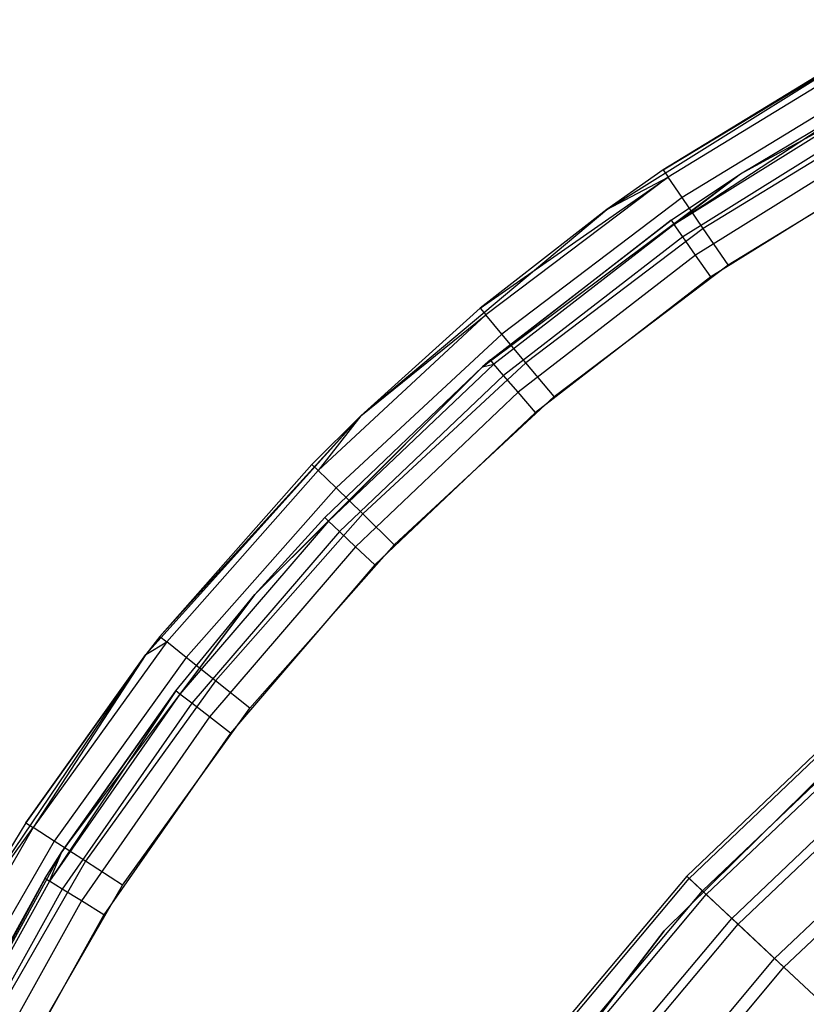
# Model space of a CAD drawing. Extents: x -22.9 to 23, y 4.7 to 50.6.
# Tile 55 of 95: x -3.3 to -2, y 29.5 to 31.2. Entities that reach past the tile are written whole.
import ezdxf

# ---------------------------------------------------------------- set-up
doc = ezdxf.new("R2010")
doc.units = 0
doc.header["$LTSCALE"] = 2.54
doc.layers.get('0').update_dxf_attribs({"linetype": 'CONTINUOUS'})

# ---------------------------------------------------------------- blocks, each defined once
blk = doc.blocks.new('HOTEL-MOOD-11783-11791_STL')
at = {"color": 0}
for p, q in [((-2.0961, 30.9732, 161.7241), (-1.6052, 31.2412, 161.7241)), ((-2.0961, 30.9732, 161.7241), (-1.6052, 31.2412, 161.7241)), ((-2.3279, 30.9115, 161.7241), (-1.8547, 31.2072, 161.7241)), ((-2.3279, 30.9115, 161.7241), (-1.8547, 31.2072, 161.7241)), ((-2.2301, 30.9804, 158.9241), (-1.8547, 31.2072, 161.7241)), ((-2.2301, 30.9804, 158.9241), (-1.8547, 31.2072, 161.7241)), ((-1.8898, 31.1883, 158.9241), (-2.2301, 30.9804, 158.9241)), ((-1.8898, 31.1883, 158.9241), (-2.2301, 30.9804, 158.9241)), ((-1.8825, 31.175, 158.8476), (-2.2215, 30.9678, 158.8476)), ((-1.8825, 31.175, 158.8476), (-2.2215, 30.9678, 158.8476)), ((-1.8618, 31.1369, 158.7827), (-2.1971, 30.932, 158.7827)), ((-1.8618, 31.1369, 158.7827), (-2.1971, 30.932, 158.7827)), ((-1.8792, 31.1029, 158.9241), (-2.211, 30.8853, 158.8782)), ((-1.8792, 31.1029, 158.9241), (-2.211, 30.8853, 158.8782)), ((-1.8748, 31.0949, 158.8782), (-2.211, 30.8853, 158.8782)), ((-1.8748, 31.0949, 158.8782), (-2.211, 30.8853, 158.8782)), ((-2.0961, 30.9732, 161.7241), (-1.8792, 31.1029, 158.9241)), ((-2.0961, 30.9732, 161.7241), (-1.8792, 31.1029, 158.9241)), ((-2.0961, 30.9732, 158.9241), (-1.8792, 31.1029, 158.9241)), ((-2.0961, 30.9732, 158.9241), (-1.8792, 31.1029, 158.9241)), ((-1.8308, 31.0799, 158.7394), (-2.1605, 30.8784, 158.7394)), ((-1.8308, 31.0799, 158.7394), (-2.1605, 30.8784, 158.7394)), ((-1.8621, 31.0722, 158.8393), (-2.1961, 30.864, 158.8393)), ((-1.8621, 31.0722, 158.8393), (-2.1961, 30.864, 158.8393)), ((-1.8432, 31.0381, 158.8133), (-2.1739, 30.832, 158.8133)), ((-1.8432, 31.0381, 158.8133), (-2.1739, 30.832, 158.8133)), ((-2.1174, 30.8152, 158.7241), (-1.7942, 31.0127, 158.7241)), ((-2.1174, 30.8152, 158.7241), (-1.7942, 31.0127, 158.7241)), ((-1.821, 30.998, 158.8041), (-2.1476, 30.7943, 158.8041)), ((-1.821, 30.998, 158.8041), (-2.1476, 30.7943, 158.8041)), ((-2.5439, 30.638, 161.7241), (-2.0961, 30.9732, 161.7241)), ((-2.5439, 30.638, 161.7241), (-2.0961, 30.9732, 161.7241)), ((-2.2301, 30.9804, 158.9241), (-2.3279, 30.9115, 161.7241)), ((-2.2301, 30.9804, 158.9241), (-2.3279, 30.9115, 161.7241)), ((-2.2301, 30.9804, 158.9241), (-2.3279, 30.9115, 158.9241)), ((-2.2301, 30.9804, 158.9241), (-2.3279, 30.9115, 158.9241)), ((-2.2301, 30.9804, 158.9241), (-2.2215, 30.9678, 158.8476)), ((-2.2301, 30.9804, 158.9241), (-2.2215, 30.9678, 158.8476)), ((-2.2162, 30.8928, 158.9241), (-2.0961, 30.9732, 161.7241)), ((-2.2162, 30.8928, 158.9241), (-2.0961, 30.9732, 161.7241)), ((-2.2162, 30.8928, 158.9241), (-2.0961, 30.9732, 158.9241)), ((-2.2162, 30.8928, 158.9241), (-2.0961, 30.9732, 158.9241)), ((-2.211, 30.8853, 158.8782), (-2.0961, 30.9732, 158.9241)), ((-2.211, 30.8853, 158.8782), (-2.0961, 30.9732, 158.9241)), ((-2.0961, 30.9732, 161.7241), (-2.0961, 30.9732, 158.9241)), ((-2.0961, 30.9732, 161.7241), (-2.0961, 30.9732, 158.9241)), ((-2.548, 30.7396, 158.9241), (-2.2215, 30.9678, 158.8476)), ((-2.548, 30.7396, 158.9241), (-2.2215, 30.9678, 158.8476)), ((-2.2215, 30.9678, 158.8476), (-2.5382, 30.728, 158.8476)), ((-2.2215, 30.9678, 158.8476), (-2.5382, 30.728, 158.8476)), ((-2.3279, 30.9115, 158.9241), (-2.2215, 30.9678, 158.8476)), ((-2.3279, 30.9115, 158.9241), (-2.2215, 30.9678, 158.8476)), ((-2.1971, 30.932, 158.7827), (-2.2215, 30.9678, 158.8476)), ((-2.1971, 30.932, 158.7827), (-2.2215, 30.9678, 158.8476)), ((-2.1971, 30.932, 158.7827), (-2.5103, 30.6948, 158.7827)), ((-2.1971, 30.932, 158.7827), (-2.5103, 30.6948, 158.7827)), ((-2.1605, 30.8784, 158.7394), (-2.1971, 30.932, 158.7827)), ((-2.1605, 30.8784, 158.7394), (-2.1971, 30.932, 158.7827)), ((-2.7554, 30.5528, 161.7241), (-2.3279, 30.9115, 161.7241)), ((-2.7554, 30.5528, 161.7241), (-2.3279, 30.9115, 161.7241)), ((-2.3279, 30.9115, 161.7241), (-2.548, 30.7396, 158.9241)), ((-2.3279, 30.9115, 161.7241), (-2.548, 30.7396, 158.9241)), ((-2.3279, 30.9115, 158.9241), (-2.548, 30.7396, 158.9241)), ((-2.3279, 30.9115, 158.9241), (-2.548, 30.7396, 158.9241)), ((-2.3279, 30.9115, 161.7241), (-2.3279, 30.9115, 158.9241)), ((-2.3279, 30.9115, 161.7241), (-2.3279, 30.9115, 158.9241)), ((-2.2162, 30.8928, 158.9241), (-2.5439, 30.638, 161.7241)), ((-2.2162, 30.8928, 158.9241), (-2.5439, 30.638, 161.7241)), ((-2.5302, 30.6498, 158.9241), (-2.2162, 30.8928, 158.9241)), ((-2.5302, 30.6498, 158.9241), (-2.2162, 30.8928, 158.9241)), ((-2.2162, 30.8928, 158.9241), (-2.211, 30.8853, 158.8782)), ((-2.2162, 30.8928, 158.9241), (-2.211, 30.8853, 158.8782)), ((-2.211, 30.8853, 158.8782), (-2.5242, 30.6428, 158.8782)), ((-2.211, 30.8853, 158.8782), (-2.5242, 30.6428, 158.8782)), ((-2.1605, 30.8784, 158.7394), (-2.4686, 30.645, 158.7394)), ((-2.1605, 30.8784, 158.7394), (-2.4686, 30.645, 158.7394)), ((-2.1961, 30.864, 158.8393), (-2.211, 30.8853, 158.8782)), ((-2.1961, 30.864, 158.8393), (-2.211, 30.8853, 158.8782)), ((-2.1174, 30.8152, 158.7241), (-2.1605, 30.8784, 158.7394)), ((-2.1174, 30.8152, 158.7241), (-2.1605, 30.8784, 158.7394)), ((-2.1961, 30.864, 158.8393), (-2.5073, 30.6231, 158.8393)), ((-2.1961, 30.864, 158.8393), (-2.5073, 30.6231, 158.8393)), ((-2.1739, 30.832, 158.8133), (-2.1961, 30.864, 158.8393)), ((-2.1739, 30.832, 158.8133), (-2.1961, 30.864, 158.8393)), ((-2.1739, 30.832, 158.8133), (-2.4819, 30.5936, 158.8133)), ((-2.1739, 30.832, 158.8133), (-2.4819, 30.5936, 158.8133)), ((-2.1476, 30.7943, 158.8041), (-2.1739, 30.832, 158.8133)), ((-2.1476, 30.7943, 158.8041), (-2.1739, 30.832, 158.8133)), ((-2.4194, 30.5864, 158.7241), (-2.1174, 30.8152, 158.7241)), ((-2.4194, 30.5864, 158.7241), (-2.1174, 30.8152, 158.7241)), ((-2.1476, 30.7943, 158.8041), (-2.452, 30.5587, 158.8041)), ((-2.1476, 30.7943, 158.8041), (-2.452, 30.5587, 158.8041)), ((-2.7554, 30.5528, 161.7241), (-2.548, 30.7396, 158.9241)), ((-2.548, 30.7396, 158.9241), (-2.7554, 30.5528, 158.9241)), ((-2.7554, 30.5528, 161.7241), (-2.548, 30.7396, 158.9241)), ((-2.548, 30.7396, 158.9241), (-2.7554, 30.5528, 158.9241)), ((-2.548, 30.7396, 158.9241), (-2.5382, 30.728, 158.8476)), ((-2.548, 30.7396, 158.9241), (-2.5382, 30.728, 158.8476)), ((-2.5382, 30.728, 158.8476), (-2.8294, 30.4578, 158.8476)), ((-2.5382, 30.728, 158.8476), (-2.8294, 30.4578, 158.8476)), ((-2.7554, 30.5528, 158.9241), (-2.5382, 30.728, 158.8476)), ((-2.7554, 30.5528, 158.9241), (-2.5382, 30.728, 158.8476)), ((-2.5103, 30.6948, 158.7827), (-2.5382, 30.728, 158.8476)), ((-2.5103, 30.6948, 158.7827), (-2.5382, 30.728, 158.8476)), ((-2.5103, 30.6948, 158.7827), (-2.7983, 30.4275, 158.7827)), ((-2.5103, 30.6948, 158.7827), (-2.7983, 30.4275, 158.7827)), ((-2.4686, 30.645, 158.7394), (-2.5103, 30.6948, 158.7827)), ((-2.4686, 30.645, 158.7394), (-2.5103, 30.6948, 158.7827)), ((-2.5439, 30.638, 158.9241), (-2.5302, 30.6498, 158.9241)), ((-2.5302, 30.6498, 158.9241), (-2.5439, 30.638, 161.7241)), ((-2.5302, 30.6498, 158.9241), (-2.5439, 30.638, 161.7241)), ((-2.5439, 30.638, 158.9241), (-2.5302, 30.6498, 158.9241)), ((-2.5242, 30.6428, 158.8782), (-2.5302, 30.6498, 158.9241)), ((-2.5242, 30.6428, 158.8782), (-2.5302, 30.6498, 158.9241)), ((-2.9393, 30.2425, 161.7241), (-2.5439, 30.638, 161.7241)), ((-2.9393, 30.2425, 161.7241), (-2.5439, 30.638, 161.7241)), ((-2.5439, 30.638, 161.7241), (-2.818, 30.3762, 158.9241)), ((-2.818, 30.3762, 158.9241), (-2.5439, 30.638, 158.9241)), ((-2.5439, 30.638, 161.7241), (-2.818, 30.3762, 158.9241)), ((-2.818, 30.3762, 158.9241), (-2.5439, 30.638, 158.9241)), ((-2.5242, 30.6428, 158.8782), (-2.8114, 30.3699, 158.8782)), ((-2.5242, 30.6428, 158.8782), (-2.8114, 30.3699, 158.8782)), ((-2.5439, 30.638, 158.9241), (-2.8114, 30.3699, 158.8782)), ((-2.5439, 30.638, 158.9241), (-2.8114, 30.3699, 158.8782)), ((-2.4686, 30.645, 158.7394), (-2.7519, 30.3822, 158.7394)), ((-2.4686, 30.645, 158.7394), (-2.7519, 30.3822, 158.7394)), ((-2.5439, 30.638, 158.9241), (-2.5242, 30.6428, 158.8782)), ((-2.5439, 30.638, 158.9241), (-2.5242, 30.6428, 158.8782)), ((-2.5439, 30.638, 158.9241), (-2.5439, 30.638, 161.7241)), ((-2.5439, 30.638, 158.9241), (-2.5439, 30.638, 161.7241)), ((-2.5073, 30.6231, 158.8393), (-2.5242, 30.6428, 158.8782)), ((-2.5073, 30.6231, 158.8393), (-2.5242, 30.6428, 158.8782)), ((-2.4194, 30.5864, 158.7241), (-2.4686, 30.645, 158.7394)), ((-2.4194, 30.5864, 158.7241), (-2.4686, 30.645, 158.7394)), ((-2.5073, 30.6231, 158.8393), (-2.7925, 30.352, 158.8393)), ((-2.5073, 30.6231, 158.8393), (-2.7925, 30.352, 158.8393)), ((-2.4819, 30.5936, 158.8133), (-2.5073, 30.6231, 158.8393)), ((-2.4819, 30.5936, 158.8133), (-2.5073, 30.6231, 158.8393)), ((-2.4819, 30.5936, 158.8133), (-2.7643, 30.3252, 158.8133)), ((-2.4819, 30.5936, 158.8133), (-2.7643, 30.3252, 158.8133)), ((-2.6971, 30.3287, 158.7241), (-2.4194, 30.5864, 158.7241)), ((-2.6971, 30.3287, 158.7241), (-2.4194, 30.5864, 158.7241)), ((-2.452, 30.5587, 158.8041), (-2.4819, 30.5936, 158.8133)), ((-2.452, 30.5587, 158.8041), (-2.4819, 30.5936, 158.8133)), ((-3.1288, 30.1381, 161.7241), (-2.7554, 30.5528, 161.7241)), ((-3.1288, 30.1381, 161.7241), (-2.7554, 30.5528, 161.7241)), ((-3.1041, 30.1694, 158.9241), (-2.7554, 30.5528, 161.7241)), ((-3.1041, 30.1694, 158.9241), (-2.7554, 30.5528, 161.7241)), ((-2.7554, 30.5528, 158.9241), (-2.8403, 30.4684, 158.9241)), ((-2.8403, 30.4684, 158.9241), (-2.7554, 30.5528, 161.7241)), ((-2.8403, 30.4684, 158.9241), (-2.7554, 30.5528, 161.7241)), ((-2.7554, 30.5528, 158.9241), (-2.8403, 30.4684, 158.9241)), ((-2.7554, 30.5528, 158.9241), (-2.8294, 30.4578, 158.8476)), ((-2.7554, 30.5528, 158.9241), (-2.8294, 30.4578, 158.8476)), ((-2.7554, 30.5528, 158.9241), (-2.7554, 30.5528, 161.7241)), ((-2.7554, 30.5528, 158.9241), (-2.7554, 30.5528, 161.7241)), ((-2.452, 30.5587, 158.8041), (-2.731, 30.2935, 158.8041)), ((-2.452, 30.5587, 158.8041), (-2.731, 30.2935, 158.8041)), ((-2.8403, 30.4684, 158.9241), (-3.1041, 30.1694, 158.9241)), ((-2.8403, 30.4684, 158.9241), (-3.1041, 30.1694, 158.9241)), ((-2.8403, 30.4684, 158.9241), (-2.8294, 30.4578, 158.8476)), ((-2.8403, 30.4684, 158.9241), (-2.8294, 30.4578, 158.8476)), ((-2.8294, 30.4578, 158.8476), (-3.0922, 30.1599, 158.8476)), ((-2.8294, 30.4578, 158.8476), (-3.0922, 30.1599, 158.8476)), ((-2.7983, 30.4275, 158.7827), (-2.8294, 30.4578, 158.8476)), ((-2.7983, 30.4275, 158.7827), (-2.8294, 30.4578, 158.8476)), ((-2.7983, 30.4275, 158.7827), (-3.0583, 30.1329, 158.7827)), ((-2.7983, 30.4275, 158.7827), (-3.0583, 30.1329, 158.7827)), ((-2.7519, 30.3822, 158.7394), (-2.7983, 30.4275, 158.7827)), ((-2.7519, 30.3822, 158.7394), (-2.7983, 30.4275, 158.7827)), ((-2.7519, 30.3822, 158.7394), (-3.0076, 30.0924, 158.7394)), ((-2.7519, 30.3822, 158.7394), (-3.0076, 30.0924, 158.7394)), ((-2.9393, 30.2425, 161.7241), (-2.818, 30.3762, 158.9241)), ((-2.9393, 30.2425, 161.7241), (-2.818, 30.3762, 158.9241)), ((-2.9393, 30.2425, 158.9241), (-2.818, 30.3762, 158.9241)), ((-2.9393, 30.2425, 158.9241), (-2.818, 30.3762, 158.9241)), ((-2.8114, 30.3699, 158.8782), (-2.818, 30.3762, 158.9241)), ((-2.8114, 30.3699, 158.8782), (-2.818, 30.3762, 158.9241)), ((-2.6971, 30.3287, 158.7241), (-2.7519, 30.3822, 158.7394)), ((-2.6971, 30.3287, 158.7241), (-2.7519, 30.3822, 158.7394)), ((-2.8114, 30.3699, 158.8782), (-3.0694, 30.0693, 158.8782)), ((-2.8114, 30.3699, 158.8782), (-3.0694, 30.0693, 158.8782)), ((-2.9393, 30.2425, 158.9241), (-2.8114, 30.3699, 158.8782)), ((-2.9393, 30.2425, 158.9241), (-2.8114, 30.3699, 158.8782)), ((-2.7925, 30.352, 158.8393), (-2.8114, 30.3699, 158.8782)), ((-2.7925, 30.352, 158.8393), (-2.8114, 30.3699, 158.8782)), ((-2.7925, 30.352, 158.8393), (-3.0489, 30.0534, 158.8393)), ((-2.7925, 30.352, 158.8393), (-3.0489, 30.0534, 158.8393)), ((-2.7643, 30.3252, 158.8133), (-2.7925, 30.352, 158.8393)), ((-2.7643, 30.3252, 158.8133), (-2.7925, 30.352, 158.8393)), ((-2.7643, 30.3252, 158.8133), (-3.0181, 30.0296, 158.8133)), ((-2.7643, 30.3252, 158.8133), (-3.0181, 30.0296, 158.8133)), ((-2.9478, 30.0447, 158.7241), (-2.6971, 30.3287, 158.7241)), ((-2.9478, 30.0447, 158.7241), (-2.6971, 30.3287, 158.7241)), ((-2.731, 30.2935, 158.8041), (-2.7643, 30.3252, 158.8133)), ((-2.731, 30.2935, 158.8041), (-2.7643, 30.3252, 158.8133)), ((-2.731, 30.2935, 158.8041), (-2.9818, 30.0014, 158.8041)), ((-2.731, 30.2935, 158.8041), (-2.9818, 30.0014, 158.8041)), ((-3.2745, 29.7948, 161.7241), (-2.9393, 30.2425, 161.7241)), ((-3.2745, 29.7948, 161.7241), (-2.9393, 30.2425, 161.7241)), ((-3.0766, 30.0749, 158.9241), (-2.9393, 30.2425, 161.7241)), ((-3.0766, 30.0749, 158.9241), (-2.9393, 30.2425, 161.7241)), ((-3.0766, 30.0749, 158.9241), (-2.9393, 30.2425, 158.9241)), ((-3.0766, 30.0749, 158.9241), (-2.9393, 30.2425, 158.9241)), ((-2.9393, 30.2425, 158.9241), (-3.0694, 30.0693, 158.8782)), ((-2.9393, 30.2425, 158.9241), (-3.0694, 30.0693, 158.8782)), ((-2.9393, 30.2425, 161.7241), (-2.9393, 30.2425, 158.9241)), ((-2.9393, 30.2425, 161.7241), (-2.9393, 30.2425, 158.9241)), ((-3.1041, 30.1694, 158.9241), (-3.1288, 30.1381, 161.7241)), ((-3.1041, 30.1694, 158.9241), (-3.1288, 30.1381, 158.9241)), ((-3.1041, 30.1694, 158.9241), (-3.1288, 30.1381, 161.7241)), ((-3.1041, 30.1694, 158.9241), (-3.1288, 30.1381, 158.9241)), ((-3.1041, 30.1694, 158.9241), (-3.0922, 30.1599, 158.8476)), ((-3.1041, 30.1694, 158.9241), (-3.0922, 30.1599, 158.8476)), ((-3.0922, 30.1599, 158.8476), (-3.3241, 29.8374, 158.8476)), ((-3.0922, 30.1599, 158.8476), (-3.3241, 29.8374, 158.8476)), ((-3.1288, 30.1381, 158.9241), (-3.0922, 30.1599, 158.8476)), ((-3.1288, 30.1381, 158.9241), (-3.0922, 30.1599, 158.8476)), ((-3.0583, 30.1329, 158.7827), (-3.0922, 30.1599, 158.8476)), ((-3.0583, 30.1329, 158.7827), (-3.0922, 30.1599, 158.8476)), ((-3.4409, 29.6754, 161.7241), (-3.1288, 30.1381, 161.7241)), ((-3.4409, 29.6754, 161.7241), (-3.1288, 30.1381, 161.7241)), ((-3.1288, 30.1381, 158.9241), (-3.3369, 29.8456, 158.9241)), ((-3.3369, 29.8456, 158.9241), (-3.1288, 30.1381, 161.7241)), ((-3.3369, 29.8456, 158.9241), (-3.1288, 30.1381, 161.7241)), ((-3.1288, 30.1381, 158.9241), (-3.3369, 29.8456, 158.9241)), ((-3.1288, 30.1381, 158.9241), (-3.3241, 29.8374, 158.8476)), ((-3.1288, 30.1381, 158.9241), (-3.3241, 29.8374, 158.8476)), ((-3.1288, 30.1381, 158.9241), (-3.1288, 30.1381, 161.7241)), ((-3.1288, 30.1381, 158.9241), (-3.1288, 30.1381, 161.7241)), ((-3.0583, 30.1329, 158.7827), (-3.2877, 29.8138, 158.7827)), ((-3.0583, 30.1329, 158.7827), (-3.2877, 29.8138, 158.7827)), ((-3.0076, 30.0924, 158.7394), (-3.0583, 30.1329, 158.7827)), ((-3.0076, 30.0924, 158.7394), (-3.0583, 30.1329, 158.7827)), ((-3.0076, 30.0924, 158.7394), (-3.2332, 29.7786, 158.7394)), ((-3.0076, 30.0924, 158.7394), (-3.2332, 29.7786, 158.7394)), ((-2.9478, 30.0447, 158.7241), (-3.0076, 30.0924, 158.7394)), ((-2.9478, 30.0447, 158.7241), (-3.0076, 30.0924, 158.7394)), ((-3.0766, 30.0749, 158.9241), (-3.2957, 29.7442, 158.8782)), ((-3.0766, 30.0749, 158.9241), (-3.2957, 29.7442, 158.8782)), ((-3.0694, 30.0693, 158.8782), (-3.2957, 29.7442, 158.8782)), ((-3.0694, 30.0693, 158.8782), (-3.2957, 29.7442, 158.8782)), ((-3.2745, 29.7948, 158.9241), (-3.0766, 30.0749, 158.9241)), ((-3.0766, 30.0749, 158.9241), (-3.2745, 29.7948, 161.7241)), ((-3.0766, 30.0749, 158.9241), (-3.2745, 29.7948, 161.7241)), ((-3.2745, 29.7948, 158.9241), (-3.0766, 30.0749, 158.9241)), ((-3.0694, 30.0693, 158.8782), (-3.0766, 30.0749, 158.9241)), ((-3.0694, 30.0693, 158.8782), (-3.0766, 30.0749, 158.9241)), ((-3.0489, 30.0534, 158.8393), (-3.0694, 30.0693, 158.8782)), ((-3.0489, 30.0534, 158.8393), (-3.0694, 30.0693, 158.8782)), ((-3.0489, 30.0534, 158.8393), (-3.2737, 29.7304, 158.8393)), ((-3.0489, 30.0534, 158.8393), (-3.2737, 29.7304, 158.8393)), ((-3.0181, 30.0296, 158.8133), (-3.0489, 30.0534, 158.8393)), ((-3.0181, 30.0296, 158.8133), (-3.0489, 30.0534, 158.8393)), ((-3.1689, 29.7371, 158.7241), (-2.9478, 30.0447, 158.7241)), ((-3.1689, 29.7371, 158.7241), (-2.9478, 30.0447, 158.7241)), ((-3.0181, 30.0296, 158.8133), (-3.2406, 29.7098, 158.8133)), ((-3.0181, 30.0296, 158.8133), (-3.2406, 29.7098, 158.8133)), ((-2.9818, 30.0014, 158.8041), (-3.0181, 30.0296, 158.8133)), ((-2.9818, 30.0014, 158.8041), (-3.0181, 30.0296, 158.8133)), ((-2.9818, 30.0014, 158.8041), (-3.2017, 29.6855, 158.8041)), ((-2.9818, 30.0014, 158.8041), (-3.2017, 29.6855, 158.8041)), ((-1.9429, 29.9875, 21.2717), (-2.1894, 29.7529, 21.2717)), ((-1.9429, 29.9875, 21.2717), (-2.1894, 29.7529, 21.2717)), ((-2.1852, 29.7489, 20.9517), (-1.9391, 29.9831, 20.9517)), ((-2.1852, 29.7489, 20.9517), (-1.9391, 29.9831, 20.9517)), ((-1.9308, 29.9518, 28.9161), (-2.2286, 29.6578, 28.9161)), ((-2.2286, 29.6578, 28.7961), (-1.9308, 29.9518, 28.7961)), ((-1.9308, 29.9518, 28.9161), (-2.2286, 29.6578, 28.9161)), ((-2.2286, 29.6578, 28.7961), (-1.9308, 29.9518, 28.7961)), ((-2.1622, 29.7273, 21.6559), (-1.9187, 29.9591, 21.6559)), ((-2.1622, 29.7273, 21.6559), (-1.9187, 29.9591, 21.6559)), ((-2.1553, 29.7209, 20.6343), (-1.9126, 29.9519, 20.6343)), ((-2.1553, 29.7209, 20.6343), (-1.9126, 29.9519, 20.6343)), ((-2.1111, 29.6794, 22.0355), (-1.8734, 29.9058, 22.0355)), ((-2.1111, 29.6794, 22.0355), (-1.8734, 29.9058, 22.0355)), ((-2.1002, 29.6691, 20.3233), (-1.8636, 29.8943, 20.3233)), ((-2.1002, 29.6691, 20.3233), (-1.8636, 29.8943, 20.3233)), ((-3.3369, 29.8456, 158.9241), (-3.4409, 29.6754, 161.7241)), ((-3.3369, 29.8456, 158.9241), (-3.4409, 29.6754, 161.7241)), ((-3.3369, 29.8456, 158.9241), (-3.4409, 29.6754, 158.9241)), ((-3.3369, 29.8456, 158.9241), (-3.4409, 29.6754, 158.9241)), ((-3.3369, 29.8456, 158.9241), (-3.3241, 29.8374, 158.8476)), ((-3.3369, 29.8456, 158.9241), (-3.3241, 29.8374, 158.8476)), ((-3.3241, 29.8374, 158.8476), (-3.5227, 29.4933, 158.8476)), ((-3.3241, 29.8374, 158.8476), (-3.5227, 29.4933, 158.8476)), ((-3.4409, 29.6754, 158.9241), (-3.3241, 29.8374, 158.8476)), ((-3.4409, 29.6754, 158.9241), (-3.3241, 29.8374, 158.8476)), ((-3.2877, 29.8138, 158.7827), (-3.3241, 29.8374, 158.8476)), ((-3.2877, 29.8138, 158.7827), (-3.3241, 29.8374, 158.8476)), ((-2.0367, 29.6095, 22.4078), (-1.8072, 29.828, 22.4078)), ((-2.0367, 29.6095, 22.4078), (-1.8072, 29.828, 22.4078)), ((-3.2877, 29.8138, 158.7827), (-3.4842, 29.4736, 158.7827)), ((-3.2877, 29.8138, 158.7827), (-3.4842, 29.4736, 158.7827)), ((-3.2332, 29.7786, 158.7394), (-3.2877, 29.8138, 158.7827)), ((-3.2332, 29.7786, 158.7394), (-3.2877, 29.8138, 158.7827)), ((-2.0205, 29.5943, 20.0225), (-1.7928, 29.811, 20.0225)), ((-2.0205, 29.5943, 20.0225), (-1.7928, 29.811, 20.0225)), ((-3.5426, 29.3039, 161.7241), (-3.2745, 29.7948, 161.7241)), ((-3.5426, 29.3039, 161.7241), (-3.2745, 29.7948, 161.7241)), ((-3.3035, 29.749, 158.9241), (-3.2745, 29.7948, 161.7241)), ((-3.3035, 29.749, 158.9241), (-3.2745, 29.7948, 158.9241)), ((-3.3035, 29.749, 158.9241), (-3.2745, 29.7948, 161.7241)), ((-3.3035, 29.749, 158.9241), (-3.2745, 29.7948, 158.9241)), ((-3.2957, 29.7442, 158.8782), (-3.2745, 29.7948, 158.9241)), ((-3.2957, 29.7442, 158.8782), (-3.2745, 29.7948, 158.9241)), ((-3.2745, 29.7948, 158.9241), (-3.2745, 29.7948, 161.7241)), ((-3.2745, 29.7948, 158.9241), (-3.2745, 29.7948, 161.7241)), ((-3.2332, 29.7786, 158.7394), (-3.4264, 29.444, 158.7394)), ((-3.2332, 29.7786, 158.7394), (-3.4264, 29.444, 158.7394)), ((-3.1689, 29.7371, 158.7241), (-3.2332, 29.7786, 158.7394)), ((-3.1689, 29.7371, 158.7241), (-3.2332, 29.7786, 158.7394)), ((-3.3035, 29.749, 158.9241), (-3.5426, 29.3039, 161.7241)), ((-3.3035, 29.749, 158.9241), (-3.5426, 29.3039, 161.7241)), ((-3.4962, 29.4018, 158.9241), (-3.3035, 29.749, 158.9241)), ((-3.4962, 29.4018, 158.9241), (-3.3035, 29.749, 158.9241)), ((-3.2957, 29.7442, 158.8782), (-3.488, 29.3978, 158.8782)), ((-3.2957, 29.7442, 158.8782), (-3.488, 29.3978, 158.8782)), ((-3.3035, 29.749, 158.9241), (-3.2957, 29.7442, 158.8782)), ((-3.3035, 29.749, 158.9241), (-3.2957, 29.7442, 158.8782)), ((-3.2737, 29.7304, 158.8393), (-3.2957, 29.7442, 158.8782)), ((-3.2737, 29.7304, 158.8393), (-3.2957, 29.7442, 158.8782)), ((-2.1894, 29.7529, 21.2717), (-2.4081, 29.4921, 21.2717)), ((-2.1894, 29.7529, 21.2717), (-2.4081, 29.4921, 21.2717)), ((-2.4034, 29.4886, 20.9517), (-2.1852, 29.7489, 20.9517)), ((-2.4034, 29.4886, 20.9517), (-2.1852, 29.7489, 20.9517)), ((-2.1622, 29.7273, 21.6559), (-2.1894, 29.7529, 21.2717)), ((-2.1622, 29.7273, 21.6559), (-2.1894, 29.7529, 21.2717)), ((-2.1894, 29.7529, 21.2717), (-2.1852, 29.7489, 20.9517)), ((-2.1894, 29.7529, 21.2717), (-2.1852, 29.7489, 20.9517)), ((-2.1852, 29.7489, 20.9517), (-2.1553, 29.7209, 20.6343)), ((-2.1852, 29.7489, 20.9517), (-2.1553, 29.7209, 20.6343)), ((-3.2737, 29.7304, 158.8393), (-3.4646, 29.3863, 158.8393)), ((-3.2737, 29.7304, 158.8393), (-3.4646, 29.3863, 158.8393)), ((-3.3583, 29.409, 158.7241), (-3.1689, 29.7371, 158.7241)), ((-3.3583, 29.409, 158.7241), (-3.1689, 29.7371, 158.7241)), ((-3.2406, 29.7098, 158.8133), (-3.2737, 29.7304, 158.8393)), ((-3.2406, 29.7098, 158.8133), (-3.2737, 29.7304, 158.8393)), ((-2.3782, 29.4697, 21.6559), (-2.1622, 29.7273, 21.6559)), ((-2.3782, 29.4697, 21.6559), (-2.1622, 29.7273, 21.6559)), ((-2.1111, 29.6794, 22.0355), (-2.1622, 29.7273, 21.6559)), ((-2.1111, 29.6794, 22.0355), (-2.1622, 29.7273, 21.6559)), ((-3.2406, 29.7098, 158.8133), (-3.4297, 29.3692, 158.8133)), ((-3.2406, 29.7098, 158.8133), (-3.4297, 29.3692, 158.8133)), ((-3.2017, 29.6855, 158.8041), (-3.2406, 29.7098, 158.8133)), ((-3.2017, 29.6855, 158.8041), (-3.2406, 29.7098, 158.8133)), ((-2.3706, 29.4641, 20.6343), (-2.1553, 29.7209, 20.6343)), ((-2.3706, 29.4641, 20.6343), (-2.1553, 29.7209, 20.6343)), ((-2.1553, 29.7209, 20.6343), (-2.1002, 29.6691, 20.3233)), ((-2.1553, 29.7209, 20.6343), (-2.1002, 29.6691, 20.3233)), ((-3.2017, 29.6855, 158.8041), (-3.3885, 29.3489, 158.8041)), ((-3.2017, 29.6855, 158.8041), (-3.3885, 29.3489, 158.8041)), ((-2.3221, 29.4278, 22.0355), (-2.1111, 29.6794, 22.0355)), ((-2.3221, 29.4278, 22.0355), (-2.1111, 29.6794, 22.0355)), ((-2.0367, 29.6095, 22.4078), (-2.1111, 29.6794, 22.0355)), ((-2.0367, 29.6095, 22.4078), (-2.1111, 29.6794, 22.0355)), ((-2.2286, 29.6578, 28.9161), (-2.4825, 29.3251, 28.9161)), ((-2.4825, 29.3251, 28.7961), (-2.2286, 29.6578, 28.7961)), ((-2.2286, 29.6578, 28.9161), (-2.4825, 29.3251, 28.9161)), ((-2.4825, 29.3251, 28.7961), (-2.2286, 29.6578, 28.7961)), ((-2.3101, 29.4189, 20.3233), (-2.1002, 29.6691, 20.3233)), ((-2.3101, 29.4189, 20.3233), (-2.1002, 29.6691, 20.3233)), ((-2.2286, 29.6578, 28.9161), (-2.2286, 29.6578, 28.7961)), ((-2.2286, 29.6578, 28.9161), (-2.2286, 29.6578, 28.7961)), ((-2.1002, 29.6691, 20.3233), (-2.0205, 29.5943, 20.0225)), ((-2.1002, 29.6691, 20.3233), (-2.0205, 29.5943, 20.0225)), ((-2.2403, 29.3667, 22.4078), (-2.0367, 29.6095, 22.4078)), ((-2.2403, 29.3667, 22.4078), (-2.0367, 29.6095, 22.4078)), ((-1.9394, 29.5181, 22.77), (-2.0367, 29.6095, 22.4078)), ((-1.9394, 29.5181, 22.77), (-2.0367, 29.6095, 22.4078)), ((-2.2225, 29.3534, 20.0225), (-2.0205, 29.5943, 20.0225)), ((-2.2225, 29.3534, 20.0225), (-2.0205, 29.5943, 20.0225)), ((-2.0205, 29.5943, 20.0225), (-1.9171, 29.4973, 19.7355)), ((-2.0205, 29.5943, 20.0225), (-1.9171, 29.4973, 19.7355))]:
    blk.add_line(p, q, dxfattribs=at)

msp = doc.modelspace()

# ---------------------------------------------------------------- block references
at = {"color": 0}
msp.add_blockref('HOTEL-MOOD-11783-11791_STL', (0, 0), dxfattribs=at)

doc.saveas('drawing.dxf')
